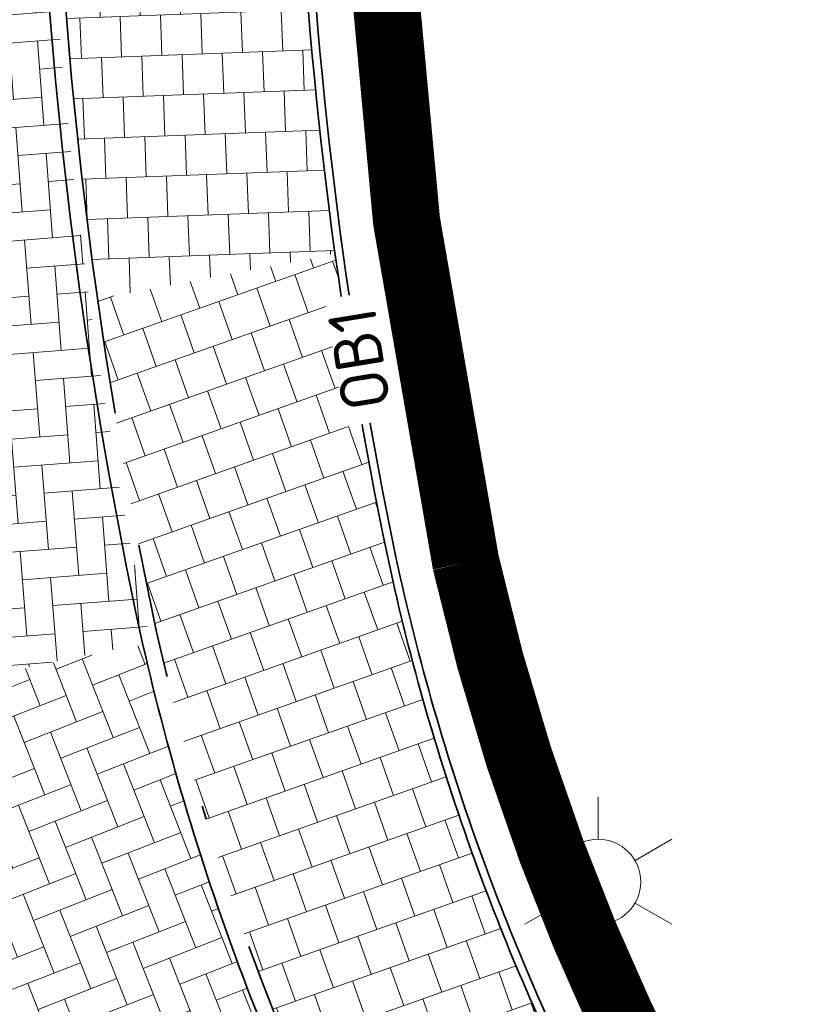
# Model space of a CAD drawing. Header units: metres. Extents: x 195696 to 514079, y 327475 to 328989.
# Tile 136 of 256: x 196115.93 to 196121.7, y 327656.04 to 327663.37. Entities that reach past the tile are written whole.
import ezdxf
from ezdxf.enums import TextEntityAlignment as Align

# ---------------------------------------------------------------- set-up
doc = ezdxf.new("R2010")
doc.units = ezdxf.units.M
doc.linetypes.add('CENTER2', pattern=[1.125, 0.75, -0.125, 0.125, -0.125])
doc.linetypes.add('VH-RIJWIELPADBAND', pattern=[20, 8, -2, 2, -2, 0, -2, 2, -2])
for name, color, linetype, lineweight in [('B-WE-OV-ARMATUUR-S-250', 7, 'Continuous', 18), ('N-WE-GR-GRAS-A-250', 62, 'Continuous', 18), ('N-WE-KG-WERKGRENS-200-G', 14, 'CENTER2', 35), ('N-WE-VH-GESLOTENVERHARDING-A-200', 252, 'Continuous', 18), ('N-WE-VH-KANTOPSLUITING_OPSLUITBAND-T18', 7, 'Continuous', 18), ('N-WE-VH-KANTOPSLUITING_OPSLUITBAND_60X200-G', 5, 'Continuous', 35), ('N-WE-VH-KANTOPSLUITING_RIJWIELPADBAND_40 120_250-G', 1, 'VH-RIJWIELPADBAND', 35), ('N-WE-VH-KANTOPSLUITING_VOORKANTBAND-G', 2, 'Continuous', 35), ('N-WE-VH-OPENVERHARDING_BETONSTRAATSTEEN_ROOD-A', 13, 'Continuous', 18), ('N-WE-VH-TEGEL-A', 252, 'Continuous', 18)]:
    doc.layers.add(name, color=color, linetype=linetype, lineweight=lineweight)
doc.styles.add('NLCS-ISO', font='NLCS-ISO.ttf')
doc.styles.add('NLCS-ISO-M200-T18', font='NLCS-ISO.ttf', dxfattribs={"height": 0.36})
pattern_1 = [(0, (0, 0), (0.5, 0.5), [0.125, -0.375]), (0, (0.275, 0.3), (0.5, 0.5), [0.125, -0.375]), (90, (0.05, 0.175), (-0.5, 0.5), [0.125, -0.375]), (90, (0.25, 0.35), (-0.5, 0.5), [0.125, -0.375]), (45, (0.1, 0.35), (0, 0.5000000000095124), [0.125, -0.582106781]), (135, (0.275, 0), (-0.5000000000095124, 0), [0.125, -0.582106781]), (26.56505119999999, (0.125, 0.15), (0.5000000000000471, 2.000322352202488e-10), [0.125, -0.9930339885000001]), (26.56505119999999, (0.35, 0.4), (0.5000000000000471, 2.000322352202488e-10), [0.125, -0.9930339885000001]), (63.43494882, (0.35, 0), (2.54993137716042e-11, 0.500000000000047), [0.125, -0.9930339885]), (63.43494882, (0.125, 0.225), (2.54993137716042e-11, 0.500000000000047), [0.125, -0.9930339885]), (63.43494882, (0.3, 0.1), (2.54993137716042e-11, 0.500000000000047), [0.125, -0.9930339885]), (116.5650512, (0, 0.275), (-2.000324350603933e-10, 0.500000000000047), [0.125, -0.9930339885]), (153.43494882, (0.1, 0.07500000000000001), (-0.500000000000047, 2.549949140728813e-11), [0.125, -0.9930339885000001])]

# ---------------------------------------------------------------- blocks, each defined once
blk = doc.blocks.new('SOV-ARMATUUR-SO')
for p, q in [((8.349587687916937e-10, 1.265625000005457), (1.669846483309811e-09, 2.53125000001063)), ((-1.096064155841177, 0.6328125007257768), (-2.192125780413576, 1.265625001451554)), ((1.096064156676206, 0.6328124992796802), (2.192125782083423, 1.26562499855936)), ((-1.096064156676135, -0.6328124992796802), (-2.192125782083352, -1.26562499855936)), ((1.096064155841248, -0.6328125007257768), (2.192125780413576, -1.265625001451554)), ((-8.349587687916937e-10, -1.265625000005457), (-1.669775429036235e-09, -2.53125000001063))]:
    blk.add_line(p, q)
blk.add_circle((0, 0), 1.265625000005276)
at = {"style": 'NLCS-ISO'}
blk.add_attdef('TYPE', text='', height=1.75, dxfattribs=at).set_placement((0.1052451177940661, 3.816837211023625), align=Align.MIDDLE_CENTER)
blk = doc.blocks.new('OB1')
at = {"layer": 'N-WE-VH-KANTOPSLUITING_OPSLUITBAND-T18', "insert": (0, 0), "char_height": 0.36, "attachment_point": 5, "style": 'NLCS-ISO-M200-T18', "bg_fill": 3, "box_fill_scale": 1, "bg_fill_color": 256, "bg_fill_transparency": 0}
blk.add_mtext_dynamic_manual_height_columns('OB1', width=0.9622396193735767, gutter_width=12.5, heights=[0], dxfattribs=at)

msp = doc.modelspace()

# ---------------------------------------------------------------- hatches: boundary and pattern name
at = {"layer": 'N-WE-GR-GRAS-A-250', "lineweight": 0}
h = msp.add_hatch(dxfattribs=at)
h.set_pattern_fill('AGR-GRAS_02-SO', color=256, scale=0.05, pattern_type=2)
h.set_pattern_definition(pattern_1)
edge = h.paths.add_edge_path()
edge.add_arc((196104.9812325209, 327692.8230447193), 26.20000047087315, 279.53213372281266, 287.77440846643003, ccw=False)
edge.add_arc((196109.3696518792, 327666.6889329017), 0.3000000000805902, 99.53213368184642, 192.9176875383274)
edge.add_arc((196158.2077318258, 327677.8902148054), 50.40615500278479, 192.9176873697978, 197.7146268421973)
edge.add_arc((196133.8157224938, 327670.0988699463), 24.8000000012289, 197.7146269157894, 205.8513460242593)
edge.add_line((196111.4974988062, 327659.2851337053), (196118.9112683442, 327643.9840237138))
edge.add_line((196118.9112683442, 327643.9840237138), (196125.6242455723, 327630.1446053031))
edge.add_arc((196125.8941671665, 327630.2755340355), 0.2999999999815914, 205.8762651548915, 295.8347397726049)
edge.add_line((196126.0249002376, 327630.0055176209), (196127.6740470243, 327630.803980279))
edge.add_arc((196127.5433139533, 327631.0739966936), 0.2999999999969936, 295.8347397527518, 386.6007004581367)
edge.add_arc((195843.394270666, 327488.778410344), 318.0872129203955, 26.60070044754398, 29.47012247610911)
edge.add_line((196120.3249289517, 327645.2676608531), (196119.0607009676, 327647.5677271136))
edge.add_line((196119.0607009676, 327647.5677271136), (196116.1188816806, 327652.9183249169))
edge.add_arc((196135.4287667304, 327662.9515117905), 21.76089381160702, 200.3985314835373, 207.4558524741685, ccw=False)
edge.add_arc((196135.3730910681, 327662.9509281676), 21.70851428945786, 192.6069356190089, 200.4483054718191, ccw=False)
edge.add_arc((196151.0033171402, 327666.1436807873), 37.65991653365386, 177.8194538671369, 192.1570559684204, ccw=False)
edge.add_arc((196113.0708876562, 327667.587999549), 0.3000000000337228, 357.8194538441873, 467.7744084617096)
h = msp.add_hatch(dxfattribs=at)
h.set_pattern_fill('AGR-GRAS_02-SO', color=256, scale=0.05, pattern_type=2)
h.set_pattern_definition(pattern_1)
edge = h.paths.add_edge_path()
edge.add_line((196108.9626809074, 327652.4764448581), (196110.4025662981, 327653.17410529))
edge.add_line((196110.4025662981, 327653.17410529), (196108.455873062, 327657.1918408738))
edge.add_arc((196152.9573307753, 327678.7539085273), 49.45000000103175, 194.5060641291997, 205.851347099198, ccw=False)
edge.add_arc((196104.793304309, 327666.2924056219), 0.3000000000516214, 14.50606416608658, 92.3777275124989)
edge.add_line((196104.78085813, 327666.5921473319), (196103.3784735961, 327666.5339161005))
edge.add_arc((196103.3909197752, 327666.2341743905), 0.3000000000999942, 92.3777275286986, 196.4289702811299)
edge.add_arc((196152.0688527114, 327680.5876180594), 51.05000000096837, 196.4289703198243, 205.8513470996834)
edge.add_line((196106.1275096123, 327658.3278899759), (196108.9626809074, 327652.4764448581))
edge = h.paths.add_edge_path()
edge.add_line((196117.0315484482, 327639.495910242), (196115.5882901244, 327638.7976632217))
edge.add_line((196115.5882901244, 327638.7976632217), (196120.7975624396, 327628.0302336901))
edge.add_arc((196121.0676178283, 327628.1608862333), 0.3000000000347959, 205.8176534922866, 295.8347397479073)
edge.add_line((196121.1983508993, 327627.8908698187), (196122.1123808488, 327628.3334130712))
edge.add_arc((196121.9816477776, 327628.6034294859), 0.3000000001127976, 295.8347397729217, 385.8762652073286)
edge.add_line((196122.2515693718, 327628.7343582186), (196117.0315484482, 327639.495910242))
at = {"layer": 'N-WE-VH-GESLOTENVERHARDING-A-200', "lineweight": 0}
h = msp.add_hatch(dxfattribs=at)
h.set_pattern_fill('AVH-GESLOTEN-SOD', color=256, scale=0.2, angle=-64.17043615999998, pattern_type=2)
h.set_pattern_definition([(355.82956384, (196109.9774186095, 327649.9234750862), (0.02908943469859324, 0.3989408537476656), []), (55.82956383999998, (196109.9774186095, 327649.9234750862), (-0.3309481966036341, 0.224662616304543), [])])
edge = h.paths.add_edge_path()
edge.add_arc((196133.8157229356, 327670.0988685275), 24.99999999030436, 197.7146233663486, 205.851342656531, ccw=False)
edge.add_arc((196157.5378172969, 327677.7102821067), 49.91326654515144, 187.1350675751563, 197.7518626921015, ccw=False)
edge.add_line((196108.0110739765, 327671.5106149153), (196105.8745416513, 327671.3416103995))
edge.add_line((196105.8745416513, 327671.3416103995), (196104.2492353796, 327671.274122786))
edge.add_arc((196154.2364382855, 327679.2571276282), 50.62063631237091, 189.0735707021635, 205.7326391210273)
edge.add_line((196108.6358587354, 327657.2790484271), (196115.8071700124, 327642.4783432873))
edge.add_line((196115.8071700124, 327642.4783432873), (196128.6421398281, 327616.0178755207))
edge.add_line((196128.6421398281, 327616.0178755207), (196129.855, 327613.289))
edge.add_line((196129.855, 327613.289), (196130.6019884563, 327611.5520670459))
edge.add_line((196130.6019884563, 327611.5520670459), (196133.6164092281, 327612.769065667))
edge.add_line((196133.6164092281, 327612.769065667), (196128.9926255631, 327622.7772749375))
edge.add_line((196128.9926255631, 327622.7772749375), (196118.7312826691, 327643.8968161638))
edge.add_line((196118.7312826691, 327643.8968161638), (196111.3175130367, 327659.1979261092))
edge = h.paths.add_edge_path()
edge.add_line((196097.4859005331, 327670.658537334), (196098.5203699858, 327666.1451167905))
edge.add_arc((196147.2667949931, 327682.1906388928), 51.31932122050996, 198.2196349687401, 211.0119510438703)
edge.add_arc((196060.6031021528, 327629.7035480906), 49.99999997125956, 25.851348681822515, 31.394670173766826, ccw=False)
edge.add_line((196105.5995198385, 327651.5054377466), (196111.0817644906, 327640.1907593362))
edge.add_line((196111.0817644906, 327640.1907593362), (196117.6924775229, 327626.5265885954))
edge.add_line((196117.6924775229, 327626.5265885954), (196119.2167572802, 327623.3759422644))
edge.add_line((196119.2167572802, 327623.3759422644), (196120.7409721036, 327620.2254301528))
edge.add_line((196120.7409721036, 327620.2254301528), (196120.9896797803, 327619.7117486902))
edge.add_arc((196093.9880382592, 327606.6384415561), 30.00000007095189, 23.92917732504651, 25.834739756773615, ccw=False)
edge.add_arc((196093.988038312, 327606.6384415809), 30.00000001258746, 13.308320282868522, 23.92917732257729, ccw=False)
edge.add_arc((196152.6200520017, 327620.5074527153), 30.24999998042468, 193.3083202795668, 201.1545439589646)
edge.add_line((196124.4085872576, 327609.5906878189), (196124.5644732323, 327609.1878421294))
edge.add_line((196124.5644732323, 327609.1878421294), (196124.5710166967, 327609.172709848))
edge.add_line((196124.5710166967, 327609.172709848), (196127.5901186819, 327610.3639221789))
edge.add_line((196127.5901186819, 327610.3639221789), (196127.1485566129, 327611.5301649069))
edge.add_arc((196155.3255473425, 327621.2240353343), 29.79788466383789, 193.4516821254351, 198.9850091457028, ccw=False)
edge.add_arc((196093.9880383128, 327606.6384415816), 33.25000001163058, 13.30832028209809, 24.25694984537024)
edge.add_arc((196093.9880377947, 327606.6384413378), 33.25000058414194, 24.25694986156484, 25.83473974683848)
edge.add_line((196123.9148576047, 327621.1280236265), (196123.666149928, 327621.6417050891))
edge.add_line((196123.666149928, 327621.6417050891), (196122.1418052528, 327624.7924856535))
edge.add_line((196122.1418052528, 327624.7924856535), (196120.5957564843, 327627.988128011))
edge.add_line((196120.5957564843, 327627.988128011), (196114.0073132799, 327641.6062677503))
edge.add_line((196114.0073132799, 327641.6062677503), (196105.947523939, 327658.2406824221))
edge.add_arc((196152.0688527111, 327680.5876180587), 51.25000000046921, 190.6725869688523, 205.8513470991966, ccw=False)
edge.add_arc((196102.1967507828, 327671.1888974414), 0.5000000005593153, 182.3777275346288, 190.6725869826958, ccw=False)
edge.add_line((196101.6971812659, 327671.1681538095), (196097.5101993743, 327670.9942977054))
edge.add_arc((196097.1290669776, 327670.8531206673), 0.406439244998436, -28.60388180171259, 20.325369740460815, ccw=False)
at = {"layer": 'N-WE-VH-OPENVERHARDING_BETONSTRAATSTEEN_ROOD-A', "lineweight": 0}
h = msp.add_hatch(dxfattribs=at)
h.set_pattern_fill('AVH-BSS_KEIFORMAAT_KEPER', color=256, scale=2, angle=-85.58048205, pattern_type=2)
h.set_pattern_definition([(274.41951795, (196113.4443671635, 327672.483394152), (0.2255578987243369, -0.1931932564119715), [0.63, -0.21]), (184.41951795, (196113.8631183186, 327672.5157587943), (0.2255578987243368, -0.1931932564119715), [0.6299999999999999, -0.21])])
edge = h.paths.add_edge_path()
edge.add_line((196114.1413243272, 327672.5239316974), (196113.5693766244, 327667.5971264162))
edge.add_arc((196127.1191054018, 327669.8936531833), 13.74296857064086, 189.6195739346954, 189.6571982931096)
edge.add_arc((196113.0708877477, 327667.5879995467), 0.4999999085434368, -2.180546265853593, 0.02631931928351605, ccw=False)
edge.add_arc((196151.0033171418, 327666.1436807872), 37.4599165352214, 177.819453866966, 192.1559133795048)
edge.add_arc((196135.3743139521, 327662.951472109), 21.5098267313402, 192.6098318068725, 192.7105168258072)
edge.add_line((196114.3916032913, 327658.2187668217), (196116.9001939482, 327658.7321533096))
edge.add_arc((196135.3909566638, 327662.956208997), 18.96710184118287, 192.6427040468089, 192.8679210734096, ccw=False)
edge.add_arc((196151.0033171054, 327666.1436804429), 34.89991653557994, 173.9033319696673, 192.1388574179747, ccw=False)
edge.add_arc((196163.8266467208, 327664.7922146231), 47.79425650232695, 171.1705584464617, 173.9250250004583, ccw=False)
edge.add_line((196116.5987694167, 327672.1283280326), (196114.1413243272, 327672.5239316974))
h = msp.add_hatch(dxfattribs=at)
h.set_pattern_fill('AVH-BSS_KEIFORMAAT_KEPER', color=256, scale=2, angle=-68.55224603, pattern_type=2)
h.set_pattern_definition([(291.44775397, (196114.5551456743, 327658.1115441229), (0.2722448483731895, -0.118670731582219), [0.63, -0.21]), (201.44775397, (196114.9460612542, 327658.2651182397), (0.2722448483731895, -0.1186707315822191), [0.6299999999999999, -0.21])])
edge = h.paths.add_edge_path()
edge.add_arc((196135.3743148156, 327662.9512907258), 21.50978766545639, 192.7171804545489, 196.7650373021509)
edge.add_arc((196112.3070655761, 327655.1850961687), 2.923775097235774, 4.927681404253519, 32.28661331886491, ccw=False)
edge.add_arc((196135.4287676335, 327662.9515100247), 21.56089379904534, 200.3992677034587, 207.4496155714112)
edge.add_line((196116.2952738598, 327653.0126188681), (196118.2679591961, 327649.4246874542))
edge.add_line((196118.2679591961, 327649.4246874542), (196120.4700675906, 327650.6084432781))
edge.add_line((196120.4700675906, 327650.6084432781), (196118.5006470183, 327654.1904367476))
edge.add_arc((196135.4287667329, 327662.9515117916), 19.06089381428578, 200.3991840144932, 207.3636286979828, ccw=False)
edge.add_arc((196135.3905535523, 327662.9561009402), 19.0266848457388, 192.8882693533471, 200.4522464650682, ccw=False)
edge.add_line((196116.84321023, 327658.7121886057), (196114.3921928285, 327658.2161537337))
at = {"layer": 'N-WE-VH-TEGEL-A', "lineweight": 0}
h = msp.add_hatch(dxfattribs=at)
h.set_pattern_fill('AVH-TEGEL_300X300_HALFST', color=256, angle=-87.89237089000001, pattern_type=2)
h.set_pattern_definition([(272.10762911, (196116.1814708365, 327672.6770893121), (0.1609315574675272, -0.2942805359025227), [0.3, -0.3]), (2.107629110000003, (196116.1814708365, 327672.6770893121), (-0.01103303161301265, 0.2997970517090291), [])])
edge = h.paths.add_edge_path()
edge.add_arc((196163.8267488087, 327664.7921966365), 47.7343596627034, 170.5757027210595, 173.9254017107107)
edge.add_arc((196151.0033173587, 327666.1436792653), 34.83991653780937, 173.903820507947, 188.0143551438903)
edge.add_line((196116.5036764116, 327661.286256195), (196118.2739734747, 327661.6241511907))
edge.add_arc((196152.3005985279, 327666.2156538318), 34.33501287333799, 169.6607853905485, 187.684988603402, ccw=False)
edge.add_line((196118.5231027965, 327672.3779497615), (196116.7366687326, 327672.6084269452))
h = msp.add_hatch(dxfattribs=at)
h.set_pattern_fill('AVH-TEGEL_300X300_HALFST', color=256, angle=-70.50470873, pattern_type=2)
h.set_pattern_definition([(289.4952912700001, (196116.6001724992, 327661.299842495), (0.2415191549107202, -0.2327412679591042), [0.3, -0.3]), (19.49529127, (196116.6001724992, 327661.299842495), (-0.1001188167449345, 0.2828006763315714), [])])
edge = h.paths.add_edge_path()
edge.add_arc((196151.0033162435, 327666.143685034), 34.83991654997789, 188.0143659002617, 192.1385322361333)
edge.add_arc((196135.391336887, 327662.9563382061), 18.90750156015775, 192.6438194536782, 200.4523242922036)
edge.add_arc((196135.4287673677, 327662.9515105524), 18.94089380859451, 200.3990768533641, 207.3590734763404)
edge.add_line((196118.6065284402, 327654.2469292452), (196120.5774691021, 327650.6621710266))
edge.add_line((196120.5774691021, 327650.6621710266), (196122.1627190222, 327651.5149628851))
edge.add_line((196122.1627190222, 327651.5149628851), (196120.1950397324, 327655.093789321))
edge.add_arc((196135.428766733, 327662.9515117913), 17.14089381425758, 200.3987528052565, 207.2851770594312, ccw=False)
edge.add_arc((196135.40369624, 327662.9600006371), 17.1203624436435, 192.6728288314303, 200.4546246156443, ccw=False)
edge.add_arc((196151.0033163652, 327666.1436863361), 33.03991652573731, 187.8706252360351, 192.1245324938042, ccw=False)
edge.add_line((196118.2746424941, 327661.619308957), (196116.5036766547, 327661.2862562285))

# ---------------------------------------------------------------- linework, layer by layer
at = {"layer": 'N-WE-KG-WERKGRENS-200-G', "ltscale": 20, "const_width": 0.5, "flags": 128}
msp.add_lwpolyline([(195828.5449324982, 327534.879240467, 0.003022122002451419), (195829.93590122, 327535.771814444, 0.01445730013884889), (195849.9203571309, 327549.7795194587), (195856.8154032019, 327554.916298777, 0.003168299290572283), (195864.1639217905, 327560.5850023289, 0.004116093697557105), (195873.665133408, 327568.1354444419), (195875.2468758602, 327569.7402853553, -0.04590442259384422), (195893.6684553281, 327584.1758765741, -0.003920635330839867), (195895.415665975, 327585.2829132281), (195899.6903654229, 327587.1140162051), (195908.6549476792, 327591.1456296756), (195913.7783480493, 327593.5262803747), (195911.7519175, 327599.815644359, 0.01672595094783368), (195914.3030782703, 327602.3834741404, -0.05873833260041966), (195918.1914157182, 327605.6903519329, -0.0149636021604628), (195933.7835255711, 327615.4114837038, -0.02290013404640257), (195960.6453597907, 327629.6436936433), (195962.2695904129, 327626.1022357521), (195964.6556142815, 327627.196545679), (195963.0164419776, 327630.7705827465), (195985.3556549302, 327641.6865604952), (195986.2883373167, 327639.6407298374), (195991.3787427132, 327641.9896044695), (195991.2167854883, 327642.3405929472), (196016.8331699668, 327654.1033951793), (196043.3648561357, 327666.2187952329), (196062.7450758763, 327674.9827924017, -0.2249660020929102), (196073.449816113, 327674.7914675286, -0.1421209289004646), (196089.6624870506, 327659.9048043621), (196098.6602686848, 327645.085066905), (196102.7039221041, 327638.3856411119), (196105.2942913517, 327634.0936276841), (196104.5483598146, 327630.4830016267), (196106.5069983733, 327630.0783598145), (196106.8157439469, 327631.572819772), (196109.5556329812, 327627.0332549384), (196106.9175713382, 327623.6433724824), (196107.2726273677, 327621.2378997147), (196108.1724373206, 327618.762568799), (196115.3588616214, 327620.4646843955), (196117.1091711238, 327616.5289866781), (196119.7797565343, 327617.7166670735), (196121.91969184, 327613.0267845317, -0.00392140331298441), (196122.0892688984, 327612.647286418), (196123.750845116, 327608.8491332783), (196134.2791748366, 327613.0028017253), (196129.7162030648, 327622.9043765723), (196131.4787331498, 327623.7577356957), (196131.9220392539, 327622.8057424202), (196136.5309742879, 327625.0444784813), (196135.9782779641, 327626.2430509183, 0.0008442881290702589), (196135.4677727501, 327627.3242460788, 0.00200703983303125), (196134.3940288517, 327629.5648853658, 0.01591494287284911), (196124.8497653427, 327647.7894020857), (196123.6001729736, 327650.0628411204), (196120.6893621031, 327655.3570407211, -0.0299467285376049), (196119.8876454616, 327657.1722740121, -0.03392687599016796), (196119.2473421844, 327659.3243675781, -0.079656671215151), (196118.7071710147, 327669.5938870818, -0.05596398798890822), (196120.895766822, 327679.4810814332, -0.02465094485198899), (196122.3280872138, 327683.3089118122, -0.06398449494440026), (196127.6991712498, 327692.3564989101, -0.0612915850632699), (196136.293138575, 327701.4290951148, -0.002153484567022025), (196137.0448438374, 327702.0496886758), (196134.1238128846, 327705.3584450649), (196130.8403230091, 327710.2730661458), (196128.7795578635, 327714.2167266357), (196130.2824716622, 327714.9511575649), (196136.9835533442, 327718.6725045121), (196150.0915809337, 327725.9518544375), (196156.6698113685, 327729.6049777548, 0.02051814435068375), (196159.759876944, 327731.9555349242, 0.01138610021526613), (196162.7602591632, 327734.61370686), (196165.2195120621, 327736.8760195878), (196167.7078296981, 327739.1642312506), (196170.8379913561, 327742.0864486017), (196172.2114536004, 327743.3378795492), (196172.7900103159, 327745.3866384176), (196177.2139084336, 327749.0588039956), (196171.1339694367, 327757.446802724), (196170.3308734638, 327756.8646883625), (196166.3917223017, 327754.1642742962, -0.0100198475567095), (196156.8914572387, 327748.0422097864, -0.01471472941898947), (196147.7306214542, 327742.3407961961, -0.01528916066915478), (196132.0511333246, 327733.9555756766), (196122.9626991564, 327729.5143181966), (196100.9848614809, 327719.042824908), (196087.5797895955, 327712.7232624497), (196081.7786652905, 327709.9886752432, -0.2480229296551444), (196065.9737873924, 327710.7727387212, -0.0712461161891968), (196063.1016454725, 327712.8429666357), (196060.8679620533, 327714.9103437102), (196050.3103998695, 327724.2971762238), (196044.9293871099, 327729.4094879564), (196037.4614946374, 327736.5039462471), (196032.9629942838, 327731.7832916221), (196022.0346868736, 327741.8797633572), (196018.5616055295, 327737.8270700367), (196029.6593570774, 327728.3165073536), (196024.2891402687, 327722.6810873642), (196034.8576936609, 327713.3451998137), (196036.6471843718, 327711.7636285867), (196037.5375465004, 327710.9511731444), (196040.1934819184, 327706.0842392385), (196041.8161890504, 327702.9959890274), (196042.3214468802, 327700.6229266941), (196041.2663362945, 327695.3568707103), (196023.709869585, 327687.1903512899), (196023.4951042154, 327687.5758275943), (195979.9437075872, 327667.9113284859), (195976.7737302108, 327674.8803333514), (195975.8441556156, 327679.2544665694), (195926.1986886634, 327656.7524510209), (195882.7902105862, 327637.089170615), (195881.879234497, 327639.009765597), (195874.9585656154, 327635.9455117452), (195875.384539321, 327634.9207798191, -0.04918109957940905), (195875.5385754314, 327634.4258961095, -0.2318256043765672), (195874.9557544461, 327632.1454860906, -0.07746400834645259), (195874.3361499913, 327631.6101987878), (195873.9705564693, 327631.4274020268), (195873.5946628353, 327631.2433504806), (195871.5802376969, 327630.3158382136), (195870.8957485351, 327630.0005341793), (195869.0103416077, 327629.1436501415), (195872.6494445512, 327620.8904526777), (195873.4676874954, 327621.2196042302, -0.07566582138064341), (195875.1650564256, 327621.7493192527), (195875.3232605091, 327621.7713942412), (195875.4866921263, 327621.7896601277, -0.08613164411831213), (195877.2482289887, 327621.6983242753, -0.01963332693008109), (195877.6368416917, 327621.5943180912, -0.1395863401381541), (195880.0341996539, 327620.0301874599, -0.05548109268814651), (195880.685988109, 327619.0919567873), (195880.8395418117, 327618.7565879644), (195880.9070976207, 327618.608889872), (195878.4306356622, 327617.5280064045), (195879.5647862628, 327616.8923987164), (195882.3475669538, 327610.7493257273), (195879.8452018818, 327608.734657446, 0.1964746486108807), (195876.1627006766, 327602.0723668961, -0.1879515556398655), (195875.3311774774, 327600.5077894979), (195872.4633350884, 327598.0391846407, 0.01059940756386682), (195868.9136781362, 327594.85022724), (195868.0938996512, 327594.081733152, -0.02178076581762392), (195864.8276881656, 327591.2767985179), (195861.4742628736, 327588.6417396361), (195859.1297837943, 327585.548004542, -0.03149793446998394), (195856.5342211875, 327582.6121502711, -0.008822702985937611), (195850.2659221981, 327577.0803502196, -0.01452253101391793), (195839.5124260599, 327568.4463028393), (195839.2340966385, 327568.2322805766, -0.02049592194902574), (195820.3248775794, 327554.9465112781), (195818.0145626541, 327553.4715049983), (195816.984273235, 327552.8391840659), (195828.5449324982, 327534.879240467)], format="xyb", close=True, dxfattribs=at)
at = {"layer": 'N-WE-VH-KANTOPSLUITING_OPSLUITBAND_60X200-G', "flags": 128}
msp.add_lwpolyline([(196135.9921021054, 327625.019090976), (196135.958, 327625.093), (196135.525, 327626.032, 0.00084298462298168), (196135.0160000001, 327627.1099999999, 0.002007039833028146), (196133.9439999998, 327629.3470000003, 0.01591720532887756), (196124.413, 327647.546), (196123.162, 327649.822), (196120.248, 327655.122, -0.03004607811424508), (196119.419, 327656.998, -0.0339630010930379), (196118.759, 327659.217, -0.07967532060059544), (196118.21, 327669.647, -0.05593544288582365), (196120.421, 327679.638, -0.02461980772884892), (196121.869, 327683.507, -0.06394294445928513), (196127.301, 327692.659, -0.06125268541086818), (196135.974, 327701.814, -0.001439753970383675), (196136.4781976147, 327702.2314594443, -0.001439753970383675)], format="xyb", dxfattribs=at)
at = {"layer": 'N-WE-VH-KANTOPSLUITING_RIJWIELPADBAND_40 120_250-G', "ltscale": 0.5, "flags": 128}
msp.add_lwpolyline([(196134.3032128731, 327624.239826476), (196134.2691107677, 327624.3137355), (196133.8388107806, 327625.2468801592, 0.0008381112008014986), (196133.3354053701, 327626.313004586, 0.002007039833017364), (196132.2698926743, 327628.5364664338, 0.01592566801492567), (196122.7882425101, 327646.6405268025), (196121.5319965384, 327648.9260710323), (196118.6065284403, 327654.2469292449, -0.03038045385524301), (196117.6756388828, 327656.3497006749, -0.03408246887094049), (196116.9423386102, 327658.817731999, -0.07973897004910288), (196116.360523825, 327669.8445800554, -0.05583462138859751), (196118.6548794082, 327680.2217568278, -0.02451008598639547), (196120.1611955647, 327684.2438880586, -0.06379635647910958), (196125.8197692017, 327693.7842453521, -0.06111455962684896), (196134.7867854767, 327703.2458302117, -0.0014310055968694), (196135.2961274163, 327703.667533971, -0.0014310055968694)], format="xyb", dxfattribs=at)
at = {"layer": 'N-WE-VH-KANTOPSLUITING_VOORKANTBAND-G', "flags": 128}
for points in [[(196134.1942522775, 327624.1895513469), (196134.1601501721, 327624.2634603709), (196133.7300246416, 327625.1962266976, 0.0008377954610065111), (196133.22697991, 327626.261585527, 0.00200703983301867), (196132.1618857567, 327628.4841739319, 0.01592621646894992), (196122.6834199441, 327646.5821082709), (196121.4268350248, 327648.8682691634), (196118.5006470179, 327654.1904367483, -0.03040032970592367), (196117.563163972, 327656.307874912, -0.03408943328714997), (196116.8251326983, 327658.7919821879, -0.07974277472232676), (196116.2412027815, 327669.8573271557, -0.05582838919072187), (196118.5409368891, 327680.2594199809, -0.02450331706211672), (196120.0510146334, 327684.2914292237, -0.06378731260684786), (196125.724203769, 327693.8568382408, -0.05862304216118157), (196134.6894673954, 327703.3631696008, -0.001342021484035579), (196135.1998659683, 327703.7845410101, -0.001430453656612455)], [(196135.9376218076, 327624.9939534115), (196135.9035197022, 327625.0678624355), (196135.470606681, 327626.0066738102, 0.0008428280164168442), (196134.9617872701, 327627.0842904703, 0.002007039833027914), (196133.8899965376, 327629.3208537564, 0.01591747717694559), (196124.3605882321, 327647.5167916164), (196123.1094192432, 327649.7930990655), (196120.1950397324, 327655.0937893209, -0.0300577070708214), (196119.3627625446, 327656.9770871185, -0.03396721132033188), (196118.7003987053, 327659.2041170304, -0.07967751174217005), (196118.1503394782, 327669.6533735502, -0.05593206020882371), (196120.3640280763, 327679.6568303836, -0.02461612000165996), (196121.8139095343, 327683.5307705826, -0.06393802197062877), (196127.2532191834, 327692.6952996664, -0.06124806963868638), (196135.9357032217, 327701.860188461, -0.001439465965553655), (196136.4400663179, 327702.277784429, -0.001439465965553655)]]:
    msp.add_lwpolyline(points, format="xyb", dxfattribs=at)

# ---------------------------------------------------------------- block references
at = {"layer": 'B-WE-OV-ARMATUUR-S-250', "xscale": 0.25, "yscale": 0.25, "zscale": 0.25}
msp.add_blockref('SOV-ARMATUUR-SO', (196120.234, 327656.948, 87.762), dxfattribs=at)

# ---------------------------------------------------------------- next in the draw order: block references
at = {"layer": 'N-WE-VH-KANTOPSLUITING_OPSLUITBAND_60X200-G', "rotation": 99.25709286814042}
msp.add_blockref('OB1', (196118.4529158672, 327660.8383748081), dxfattribs=at)

doc.saveas('drawing.dxf')
